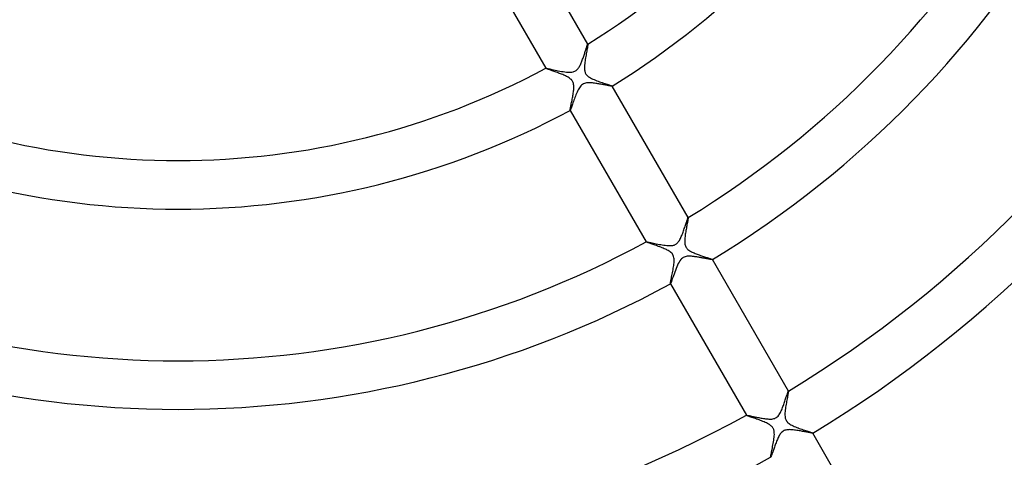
# Model space of a CAD drawing. Header units: millimetres. Extents: x -310 to 310, y -273 to 273.
# Tile 46 of 84: x -13 to 68, y -88 to -52. Entities that reach past the tile are written whole.
import ezdxf

# ---------------------------------------------------------------- set-up
doc = ezdxf.new("R2010")
doc.units = ezdxf.units.MM
doc.layers.add('HIDDEN', color=7, linetype='Continuous')
doc.layers.add('THICK', color=7, linetype='Continuous')

msp = doc.modelspace()

# ---------------------------------------------------------------- linework, layer by layer
at = {"layer": 'HIDDEN'}
for p, q in [((33.603, -55.09), (33.583, -55.197)), ((33.623, -54.988), (33.603, -55.09)), ((33.641, -54.891), (33.623, -54.988)), ((33.658, -54.801), (33.641, -54.891)), ((33.673, -54.718), (33.658, -54.801)), ((33.687, -54.642), (33.673, -54.718)), ((33.698, -54.576), (33.687, -54.642)), ((33.707, -54.519), (33.698, -54.576)), ((33.714, -54.472), (33.707, -54.519)), ((33.714, -54.4), (33.715, -54.4)), ((33.718, -54.436), (33.714, -54.472)), ((33.715, -54.4), (33.716, -54.399)), ((33.716, -54.399), (33.716, -54.399)), ((33.716, -54.399), (33.717, -54.4)), ((33.718, -54.401), (33.716, -54.399)), ((33.717, -54.4), (33.717, -54.4)), ((33.717, -54.4), (33.718, -54.401)), ((33.718, -54.401), (33.719, -54.413)), ((33.719, -54.413), (33.718, -54.436)), ((33.468, -55.899), (33.454, -56.014)), ((33.484, -55.782), (33.468, -55.899)), ((33.502, -55.663), (33.484, -55.782)), ((33.522, -55.544), (33.502, -55.663)), ((33.542, -55.425), (33.522, -55.544)), ((33.563, -55.309), (33.542, -55.425)), ((33.583, -55.197), (33.563, -55.309)), ((30.252, -56.399), (30.254, -56.401)), ((30.253, -56.399), (30.253, -56.398)), ((30.253, -56.398), (30.254, -56.398)), ((30.253, -56.4), (30.253, -56.399)), ((30.253, -56.399), (30.253, -56.399)), ((30.254, -56.401), (30.253, -56.4)), ((30.254, -56.398), (30.255, -56.397)), ((30.26, -56.407), (30.254, -56.401)), ((30.275, -56.415), (30.26, -56.407)), ((30.299, -56.426), (30.275, -56.415)), ((30.329, -56.438), (30.299, -56.426)), ((30.367, -56.453), (30.329, -56.438)), ((30.411, -56.47), (30.367, -56.453)), ((30.462, -56.489), (30.411, -56.47)), ((30.518, -56.509), (30.462, -56.489)), ((30.579, -56.531), (30.518, -56.509)), ((30.645, -56.554), (30.579, -56.531)), ((30.716, -56.579), (30.645, -56.554)), ((30.79, -56.605), (30.716, -56.579)), ((30.868, -56.632), (30.79, -56.605)), ((30.949, -56.661), (30.868, -56.632)), ((31.032, -56.69), (30.949, -56.661)), ((31.118, -56.721), (31.032, -56.69)), ((31.206, -56.753), (31.118, -56.721)), ((33.436, -56.233), (33.433, -56.336)), ((33.433, -56.336), (33.435, -56.434)), ((33.435, -56.434), (33.442, -56.522)), ((33.443, -56.126), (33.436, -56.233)), ((33.442, -56.522), (33.453, -56.598)), ((33.454, -56.014), (33.443, -56.126)), ((33.453, -56.598), (33.468, -56.665)), ((33.468, -56.665), (33.485, -56.723)), ((33.485, -56.723), (33.505, -56.774)), ((31.295, -56.786), (31.206, -56.753)), ((31.384, -56.819), (31.295, -56.786)), ((31.472, -56.852), (31.384, -56.819)), ((31.559, -56.886), (31.472, -56.852)), ((31.644, -56.921), (31.559, -56.886)), ((31.727, -56.955), (31.644, -56.921)), ((31.808, -56.991), (31.727, -56.955)), ((31.885, -57.026), (31.808, -56.991)), ((31.959, -57.062), (31.885, -57.026)), ((32.03, -57.099), (31.959, -57.062)), ((32.101, -57.139), (32.03, -57.099)), ((32.17, -57.182), (32.101, -57.139)), ((32.237, -57.229), (32.17, -57.182)), ((32.3, -57.28), (32.237, -57.229)), ((32.357, -57.334), (32.3, -57.28)), ((32.405, -57.389), (32.357, -57.334)), ((32.445, -57.447), (32.405, -57.389)), ((32.479, -57.508), (32.445, -57.447)), ((32.507, -57.574), (32.479, -57.508)), ((33.505, -56.774), (33.528, -56.823)), ((33.528, -56.823), (33.555, -56.869)), ((33.555, -56.869), (33.586, -56.913)), ((33.586, -56.913), (33.621, -56.955)), ((33.621, -56.955), (33.661, -56.997)), ((33.661, -56.997), (33.711, -57.043)), ((33.711, -57.043), (33.773, -57.09)), ((33.773, -57.09), (33.849, -57.141)), ((33.849, -57.141), (33.934, -57.191)), ((33.934, -57.191), (34.027, -57.24)), ((34.027, -57.24), (34.126, -57.286)), ((34.126, -57.286), (34.229, -57.332)), ((34.229, -57.332), (34.336, -57.375)), ((34.336, -57.375), (34.445, -57.418)), ((34.445, -57.418), (34.556, -57.459)), ((34.556, -57.459), (34.668, -57.5)), ((34.668, -57.5), (34.779, -57.538)), ((32.53, -57.646), (32.507, -57.574)), ((32.546, -57.725), (32.53, -57.646)), ((32.531, -58.35), (32.542, -58.256)), ((32.542, -58.256), (32.552, -58.164)), ((32.557, -57.809), (32.546, -57.725)), ((32.552, -58.164), (32.558, -58.075)), ((32.562, -57.896), (32.557, -57.809)), ((32.558, -58.075), (32.562, -57.985)), ((32.562, -57.985), (32.562, -57.896)), ((34.779, -57.538), (34.889, -57.576)), ((34.889, -57.576), (34.997, -57.612)), ((34.997, -57.612), (35.101, -57.646)), ((35.101, -57.646), (35.201, -57.679)), ((35.201, -57.679), (35.296, -57.71)), ((35.296, -57.71), (35.383, -57.738)), ((35.383, -57.738), (35.463, -57.765)), ((35.463, -57.765), (35.533, -57.788)), ((35.533, -57.788), (35.594, -57.809)), ((35.594, -57.809), (35.644, -57.828)), ((35.644, -57.828), (35.681, -57.842)), ((35.681, -57.842), (35.705, -57.854)), ((35.705, -57.854), (35.716, -57.862)), ((35.716, -57.865), (35.715, -57.866)), ((35.717, -57.864), (35.716, -57.862)), ((35.716, -57.862), (35.716, -57.863)), ((35.716, -57.863), (35.717, -57.863)), ((35.717, -57.863), (35.716, -57.864)), ((35.716, -57.864), (35.716, -57.865)), ((35.716, -57.865), (35.716, -57.865)), ((32.371, -59.227), (32.39, -59.135)), ((32.39, -59.135), (32.41, -59.04)), ((32.41, -59.04), (32.429, -58.942)), ((32.429, -58.942), (32.449, -58.843)), ((32.449, -58.843), (32.468, -58.743)), ((32.468, -58.743), (32.485, -58.644)), ((32.485, -58.644), (32.502, -58.544)), ((32.502, -58.544), (32.517, -58.446)), ((32.517, -58.446), (32.531, -58.35)), ((32.25, -59.852), (32.251, -59.834)), ((32.252, -59.862), (32.25, -59.852)), ((32.251, -59.834), (32.255, -59.806)), ((32.252, -59.863), (32.252, -59.862)), ((32.252, -59.862), (32.253, -59.864)), ((32.253, -59.863), (32.252, -59.863)), ((32.254, -59.863), (32.253, -59.863)), ((32.253, -59.863), (32.253, -59.863)), ((32.255, -59.863), (32.254, -59.863)), ((32.255, -59.806), (32.26, -59.77)), ((32.255, -59.863), (32.255, -59.863)), ((32.26, -59.77), (32.268, -59.725)), ((32.268, -59.725), (32.278, -59.673)), ((32.278, -59.673), (32.29, -59.614)), ((32.29, -59.614), (32.304, -59.547)), ((32.304, -59.547), (32.319, -59.475)), ((32.319, -59.475), (32.335, -59.397)), ((32.335, -59.397), (32.353, -59.314)), ((32.353, -59.314), (32.371, -59.227)), ((41.955, -68.846), (41.945, -68.903)), ((41.963, -68.798), (41.955, -68.846)), ((41.968, -68.758), (41.963, -68.798)), ((41.967, -68.695), (41.968, -68.694)), ((41.968, -68.694), (41.969, -68.694)), ((41.972, -68.727), (41.968, -68.758)), ((41.969, -68.694), (41.969, -68.694)), ((41.969, -68.694), (41.97, -68.695)), ((41.971, -68.696), (41.97, -68.694)), ((41.97, -68.695), (41.97, -68.695)), ((41.97, -68.695), (41.971, -68.696)), ((41.971, -68.696), (41.973, -68.706)), ((41.973, -68.706), (41.972, -68.727)), ((41.802, -69.67), (41.784, -69.77)), ((41.82, -69.57), (41.802, -69.67)), ((41.839, -69.472), (41.82, -69.57)), ((41.857, -69.376), (41.839, -69.472)), ((41.874, -69.285), (41.857, -69.376)), ((41.891, -69.197), (41.874, -69.285)), ((41.906, -69.115), (41.891, -69.197)), ((41.921, -69.038), (41.906, -69.115)), ((41.934, -68.967), (41.921, -69.038)), ((41.945, -68.903), (41.934, -68.967)), ((41.692, -70.449), (41.686, -70.538)), ((41.699, -70.359), (41.692, -70.449)), ((41.71, -70.266), (41.699, -70.359)), ((41.722, -70.17), (41.71, -70.266)), ((41.735, -70.072), (41.722, -70.17)), ((41.751, -69.972), (41.735, -70.072)), ((41.767, -69.871), (41.751, -69.972)), ((41.784, -69.77), (41.767, -69.871)), ((38.506, -70.694), (38.507, -70.693)), ((38.506, -70.694), (38.507, -70.696)), ((38.506, -70.695), (38.506, -70.694)), ((38.506, -70.694), (38.506, -70.694)), ((38.507, -70.696), (38.506, -70.695)), ((38.507, -70.693), (38.508, -70.692)), ((38.507, -70.693), (38.507, -70.693)), ((38.514, -70.702), (38.507, -70.696)), ((38.53, -70.71), (38.514, -70.702)), ((38.555, -70.722), (38.53, -70.71)), ((38.587, -70.735), (38.555, -70.722)), ((38.628, -70.751), (38.587, -70.735)), ((38.676, -70.769), (38.628, -70.751)), ((38.73, -70.788), (38.676, -70.769)), ((38.791, -70.81), (38.73, -70.788)), ((38.858, -70.834), (38.791, -70.81)), ((38.93, -70.859), (38.858, -70.834)), ((39.006, -70.886), (38.93, -70.859)), ((39.087, -70.914), (39.006, -70.886)), ((39.172, -70.943), (39.087, -70.914)), ((39.26, -70.974), (39.172, -70.943)), ((39.351, -71.007), (39.26, -70.974)), ((39.444, -71.04), (39.351, -71.007)), ((39.54, -71.075), (39.444, -71.04)), ((39.636, -71.111), (39.54, -71.075)), ((39.732, -71.147), (39.636, -71.111)), ((39.826, -71.184), (39.732, -71.147)), ((39.918, -71.221), (39.826, -71.184)), ((40.008, -71.259), (39.918, -71.221)), ((40.095, -71.298), (40.008, -71.259)), ((40.178, -71.337), (40.095, -71.298)), ((41.686, -70.538), (41.684, -70.627)), ((41.684, -70.627), (41.685, -70.715)), ((41.685, -70.715), (41.691, -70.801)), ((41.691, -70.801), (41.703, -70.885)), ((41.703, -70.885), (41.72, -70.963)), ((41.72, -70.963), (41.743, -71.035)), ((41.743, -71.035), (41.772, -71.1)), ((41.772, -71.1), (41.807, -71.161)), ((41.807, -71.161), (41.848, -71.218)), ((41.848, -71.218), (41.897, -71.273)), ((41.897, -71.273), (41.955, -71.327)), ((40.256, -71.376), (40.178, -71.337)), ((40.333, -71.419), (40.256, -71.376)), ((40.41, -71.465), (40.333, -71.419)), ((40.484, -71.516), (40.41, -71.465)), ((40.554, -71.573), (40.484, -71.516)), ((40.615, -71.633), (40.554, -71.573)), ((40.668, -71.695), (40.615, -71.633)), ((40.711, -71.762), (40.668, -71.695)), ((40.746, -71.834), (40.711, -71.762)), ((40.774, -71.914), (40.746, -71.834)), ((40.794, -72.003), (40.774, -71.914)), ((40.807, -72.101), (40.794, -72.003)), ((40.812, -72.204), (40.807, -72.101)), ((41.955, -71.327), (42.021, -71.378)), ((42.021, -71.378), (42.09, -71.425)), ((42.09, -71.425), (42.162, -71.468)), ((42.162, -71.468), (42.234, -71.508)), ((42.234, -71.508), (42.307, -71.544)), ((42.307, -71.544), (42.382, -71.579)), ((42.382, -71.579), (42.46, -71.614)), ((42.46, -71.614), (42.541, -71.648)), ((42.541, -71.648), (42.625, -71.681)), ((42.625, -71.681), (42.71, -71.714)), ((42.71, -71.714), (42.797, -71.747)), ((42.797, -71.747), (42.884, -71.778)), ((42.884, -71.778), (42.972, -71.81)), ((42.972, -71.81), (43.06, -71.84)), ((43.06, -71.84), (43.146, -71.869)), ((43.146, -71.869), (43.23, -71.898)), ((43.23, -71.898), (43.311, -71.925)), ((43.311, -71.925), (43.389, -71.951)), ((43.389, -71.951), (43.464, -71.975)), ((43.464, -71.975), (43.535, -71.999)), ((43.535, -71.999), (43.603, -72.021)), ((43.603, -72.021), (43.665, -72.042)), ((43.665, -72.042), (43.724, -72.061)), ((43.724, -72.061), (43.776, -72.079)), ((43.776, -72.079), (43.823, -72.095)), ((43.823, -72.095), (43.865, -72.11)), ((43.865, -72.11), (43.9, -72.123)), ((40.725, -72.998), (40.746, -72.877)), ((40.746, -72.877), (40.765, -72.758)), ((40.765, -72.758), (40.782, -72.641)), ((40.782, -72.641), (40.795, -72.527)), ((40.795, -72.527), (40.805, -72.418)), ((40.805, -72.418), (40.811, -72.31)), ((40.811, -72.31), (40.812, -72.204)), ((43.9, -72.123), (43.928, -72.134)), ((43.928, -72.134), (43.949, -72.144)), ((43.949, -72.144), (43.963, -72.151)), ((43.963, -72.151), (43.969, -72.156)), ((43.969, -72.159), (43.968, -72.16)), ((43.97, -72.159), (43.969, -72.156)), ((43.969, -72.156), (43.969, -72.157)), ((43.969, -72.157), (43.969, -72.158)), ((43.969, -72.158), (43.969, -72.158)), ((43.969, -72.158), (43.969, -72.159)), ((43.969, -72.159), (43.969, -72.159)), ((40.568, -73.784), (40.588, -73.688)), ((40.588, -73.688), (40.609, -73.585)), ((40.609, -73.585), (40.632, -73.475)), ((40.632, -73.475), (40.656, -73.359)), ((40.656, -73.359), (40.68, -73.24)), ((40.68, -73.24), (40.703, -73.119)), ((40.703, -73.119), (40.725, -72.998)), ((40.503, -74.143), (40.506, -74.114)), ((40.505, -74.156), (40.503, -74.143)), ((40.505, -74.157), (40.505, -74.156)), ((40.505, -74.156), (40.506, -74.159)), ((40.506, -74.158), (40.505, -74.157)), ((40.506, -74.114), (40.512, -74.072)), ((40.507, -74.158), (40.506, -74.158)), ((40.506, -74.158), (40.506, -74.158)), ((40.508, -74.158), (40.507, -74.158)), ((40.508, -74.157), (40.508, -74.158)), ((40.512, -74.072), (40.521, -74.017)), ((40.521, -74.017), (40.534, -73.95)), ((40.534, -73.95), (40.55, -73.872)), ((40.55, -73.872), (40.568, -73.784)), ((50.155, -83.421), (50.137, -83.518)), ((50.172, -83.331), (50.155, -83.421)), ((50.187, -83.25), (50.172, -83.331)), ((50.2, -83.178), (50.187, -83.25)), ((50.211, -83.116), (50.2, -83.178)), ((50.218, -83.066), (50.211, -83.116)), ((50.223, -83.027), (50.218, -83.066)), ((50.22, -82.988), (50.221, -82.987)), ((50.22, -82.988), (50.22, -82.988)), ((50.221, -82.987), (50.222, -82.987)), ((50.222, -82.987), (50.222, -82.988)), ((50.223, -82.989), (50.222, -82.987)), ((50.222, -82.988), (50.223, -82.988)), ((50.223, -82.988), (50.223, -82.989)), ((50.223, -82.989), (50.225, -83.001)), ((50.225, -83.001), (50.223, -83.027)), ((50.012, -84.196), (49.993, -84.316)), ((50.032, -84.077), (50.012, -84.196)), ((50.053, -83.959), (50.032, -84.077)), ((50.075, -83.843), (50.053, -83.959)), ((50.096, -83.731), (50.075, -83.843)), ((50.117, -83.622), (50.096, -83.731)), ((50.137, -83.518), (50.117, -83.622)), ((46.758, -84.987), (46.759, -84.986)), ((46.758, -84.987), (46.759, -84.989)), ((46.759, -84.988), (46.758, -84.987)), ((46.758, -84.987), (46.758, -84.987)), ((46.759, -84.986), (46.76, -84.985)), ((46.759, -84.986), (46.759, -84.986)), ((46.759, -84.989), (46.759, -84.988)), ((46.768, -84.996), (46.759, -84.989)), ((46.79, -85.007), (46.768, -84.996)), ((46.823, -85.021), (46.79, -85.007)), ((46.867, -85.039), (46.823, -85.021)), ((46.921, -85.059), (46.867, -85.039)), ((46.984, -85.082), (46.921, -85.059)), ((47.055, -85.107), (46.984, -85.082)), ((49.939, -84.78), (49.935, -84.888)), ((49.935, -84.888), (49.935, -84.99)), ((49.935, -84.99), (49.941, -85.082)), ((49.948, -84.668), (49.939, -84.78)), ((49.941, -85.082), (49.951, -85.161)), ((49.96, -84.553), (49.948, -84.668)), ((49.976, -84.435), (49.96, -84.553)), ((49.993, -84.316), (49.976, -84.435)), ((47.134, -85.134), (47.055, -85.107)), ((47.219, -85.164), (47.134, -85.134)), ((47.309, -85.195), (47.219, -85.164)), ((47.404, -85.228), (47.309, -85.195)), ((47.502, -85.263), (47.404, -85.228)), ((47.603, -85.298), (47.502, -85.263)), ((47.706, -85.335), (47.603, -85.298)), ((47.809, -85.372), (47.706, -85.335)), ((47.913, -85.411), (47.809, -85.372)), ((48.016, -85.45), (47.913, -85.411)), ((48.117, -85.491), (48.016, -85.45)), ((48.217, -85.532), (48.117, -85.491)), ((48.313, -85.573), (48.217, -85.532)), ((48.407, -85.617), (48.313, -85.573)), ((48.496, -85.661), (48.407, -85.617)), ((48.58, -85.707), (48.496, -85.661)), ((48.658, -85.754), (48.58, -85.707)), ((48.729, -85.802), (48.658, -85.754)), ((48.787, -85.848), (48.729, -85.802)), ((48.836, -85.892), (48.787, -85.848)), ((48.877, -85.935), (48.836, -85.892)), ((49.951, -85.161), (49.964, -85.229)), ((49.964, -85.229), (49.981, -85.288)), ((49.981, -85.288), (50, -85.341)), ((50, -85.341), (50.023, -85.391)), ((50.023, -85.391), (50.049, -85.439)), ((50.049, -85.439), (50.08, -85.484)), ((50.08, -85.484), (50.116, -85.529)), ((50.116, -85.529), (50.158, -85.573)), ((50.158, -85.573), (50.209, -85.62)), ((50.209, -85.62), (50.271, -85.668)), ((50.271, -85.668), (50.345, -85.718)), ((50.345, -85.718), (50.427, -85.767)), ((50.427, -85.767), (50.515, -85.813)), ((50.515, -85.813), (50.607, -85.858)), ((50.607, -85.858), (50.704, -85.901)), ((48.911, -85.976), (48.877, -85.935)), ((48.941, -86.019), (48.911, -85.976)), ((48.967, -86.064), (48.941, -86.019)), ((48.99, -86.11), (48.967, -86.064)), ((49.01, -86.159), (48.99, -86.11)), ((49.027, -86.213), (49.01, -86.159)), ((49.042, -86.278), (49.027, -86.213)), ((49.054, -86.356), (49.042, -86.278)), ((49.048, -86.792), (49.058, -86.672)), ((49.061, -86.449), (49.054, -86.356)), ((49.058, -86.672), (49.063, -86.557)), ((49.063, -86.557), (49.061, -86.449)), ((50.704, -85.901), (50.804, -85.943)), ((50.804, -85.943), (50.907, -85.984)), ((50.907, -85.984), (51.012, -86.024)), ((51.012, -86.024), (51.119, -86.063)), ((51.119, -86.063), (51.226, -86.101)), ((51.226, -86.101), (51.332, -86.138)), ((51.332, -86.138), (51.437, -86.174)), ((51.437, -86.174), (51.54, -86.209)), ((51.54, -86.209), (51.64, -86.242)), ((51.64, -86.242), (51.735, -86.273)), ((51.735, -86.273), (51.824, -86.303)), ((51.824, -86.303), (51.907, -86.331)), ((51.907, -86.331), (51.982, -86.356)), ((51.982, -86.356), (52.049, -86.378)), ((52.049, -86.378), (52.106, -86.399)), ((52.106, -86.399), (52.153, -86.416)), ((52.153, -86.416), (52.188, -86.43)), ((52.188, -86.43), (52.211, -86.442)), ((52.211, -86.442), (52.221, -86.449)), ((52.221, -86.452), (52.22, -86.453)), ((52.222, -86.451), (52.221, -86.449)), ((52.221, -86.449), (52.221, -86.45)), ((52.221, -86.45), (52.221, -86.451)), ((52.221, -86.451), (52.221, -86.451)), ((52.221, -86.451), (52.221, -86.452)), ((52.221, -86.452), (52.221, -86.452)), ((48.925, -87.559), (48.949, -87.435)), ((48.949, -87.435), (48.973, -87.306)), ((48.973, -87.306), (48.995, -87.175)), ((48.995, -87.175), (49.016, -87.045)), ((49.016, -87.045), (49.034, -86.917)), ((49.034, -86.917), (49.048, -86.792)), ((48.763, -88.37), (48.772, -88.317)), ((48.772, -88.317), (48.784, -88.253)), ((48.784, -88.253), (48.799, -88.179)), ((48.799, -88.179), (48.816, -88.095)), ((48.816, -88.095), (48.835, -88.002)), ((48.835, -88.002), (48.856, -87.901)), ((48.856, -87.901), (48.878, -87.793)), ((48.878, -87.793), (48.901, -87.679)), ((48.901, -87.679), (48.925, -87.559)), ((48.755, -88.436), (48.757, -88.41)), ((48.757, -88.449), (48.755, -88.436)), ((48.757, -88.41), (48.763, -88.37)), ((48.757, -88.45), (48.757, -88.449)), ((48.757, -88.449), (48.758, -88.451)), ((48.758, -88.45), (48.757, -88.45)), ((48.758, -88.451), (48.758, -88.45)), ((48.759, -88.451), (48.758, -88.451)), ((48.76, -88.451), (48.759, -88.451)), ((48.76, -88.45), (48.76, -88.451))]:
    msp.add_line(p, q, dxfattribs=at)
at = {"layer": 'THICK'}
for p, q in [((33.716, -54.399), (27.463, -43.567)), ((23.999, -45.567), (30.252, -56.399)), ((33.453, -55.163), (33.478, -55.087)), ((33.478, -55.087), (33.502, -55.013)), ((33.502, -55.013), (33.525, -54.941)), ((33.525, -54.941), (33.547, -54.872)), ((33.547, -54.872), (33.569, -54.807)), ((33.569, -54.807), (33.589, -54.744)), ((33.589, -54.744), (33.608, -54.686)), ((33.608, -54.686), (33.626, -54.632)), ((33.626, -54.632), (33.642, -54.582)), ((33.642, -54.582), (33.657, -54.538)), ((33.657, -54.538), (33.671, -54.499)), ((33.671, -54.499), (33.683, -54.466)), ((33.683, -54.466), (33.693, -54.439)), ((33.693, -54.439), (33.702, -54.419)), ((33.702, -54.419), (33.709, -54.406)), ((33.709, -54.406), (33.714, -54.4)), ((33.162, -55.958), (33.194, -55.881)), ((33.194, -55.881), (33.226, -55.803)), ((33.226, -55.803), (33.257, -55.723)), ((33.257, -55.723), (33.287, -55.642)), ((33.287, -55.642), (33.317, -55.561)), ((33.317, -55.561), (33.345, -55.48)), ((33.345, -55.48), (33.373, -55.4)), ((33.373, -55.4), (33.401, -55.32)), ((33.401, -55.32), (33.427, -55.241)), ((33.427, -55.241), (33.453, -55.163)), ((30.255, -56.397), (30.27, -56.396)), ((30.27, -56.396), (30.302, -56.399)), ((30.302, -56.399), (30.35, -56.407)), ((30.35, -56.407), (30.412, -56.419)), ((30.412, -56.419), (30.488, -56.434)), ((30.488, -56.434), (30.577, -56.453)), ((30.577, -56.453), (30.676, -56.474)), ((30.676, -56.474), (30.784, -56.497)), ((30.784, -56.497), (30.901, -56.522)), ((30.901, -56.522), (31.024, -56.548)), ((31.024, -56.548), (31.151, -56.574)), ((31.151, -56.574), (31.282, -56.6)), ((31.282, -56.6), (31.415, -56.626)), ((31.415, -56.626), (31.549, -56.649)), ((31.549, -56.649), (31.683, -56.671)), ((31.683, -56.671), (31.815, -56.69)), ((31.815, -56.69), (31.945, -56.705)), ((31.945, -56.705), (32.07, -56.716)), ((32.07, -56.716), (32.191, -56.72)), ((32.191, -56.72), (32.306, -56.718)), ((32.306, -56.718), (32.408, -56.708)), ((32.408, -56.708), (32.494, -56.692)), ((32.494, -56.692), (32.566, -56.672)), ((32.566, -56.672), (32.632, -56.646)), ((32.632, -56.646), (32.695, -56.613)), ((32.695, -56.613), (32.755, -56.573)), ((32.755, -56.573), (32.81, -56.526)), ((32.81, -56.526), (32.861, -56.475)), ((32.861, -56.475), (32.908, -56.419)), ((32.908, -56.419), (32.951, -56.36)), ((32.951, -56.36), (32.991, -56.298)), ((32.991, -56.298), (33.027, -56.236)), ((33.027, -56.236), (33.062, -56.171)), ((33.062, -56.171), (33.096, -56.103)), ((33.096, -56.103), (33.13, -56.032)), ((33.13, -56.032), (33.162, -55.958)), ((32.871, -58.268), (32.826, -58.367)), ((32.918, -58.173), (32.871, -58.268)), ((32.967, -58.084), (32.918, -58.173)), ((33.018, -57.999), (32.967, -58.084)), ((33.072, -57.921), (33.018, -57.999)), ((33.132, -57.848), (33.072, -57.921)), ((33.199, -57.781), (33.132, -57.848)), ((33.273, -57.723), (33.199, -57.781)), ((33.354, -57.677), (33.273, -57.723)), ((33.438, -57.642), (33.354, -57.677)), ((33.526, -57.618), (33.438, -57.642)), ((33.613, -57.603), (33.526, -57.618)), ((33.698, -57.595), (33.613, -57.603)), ((33.779, -57.592), (33.698, -57.595)), ((33.856, -57.592), (33.779, -57.592)), ((33.935, -57.595), (33.856, -57.592)), ((34.016, -57.601), (33.935, -57.595)), ((34.099, -57.608), (34.016, -57.601)), ((34.185, -57.617), (34.099, -57.608)), ((34.272, -57.628), (34.185, -57.617)), ((34.36, -57.64), (34.272, -57.628)), ((34.449, -57.654), (34.36, -57.64)), ((34.539, -57.668), (34.449, -57.654)), ((34.627, -57.682), (34.539, -57.668)), ((34.713, -57.697), (34.627, -57.682)), ((34.798, -57.712), (34.713, -57.697)), ((34.881, -57.727), (34.798, -57.712)), ((34.961, -57.741), (34.881, -57.727)), ((35.039, -57.756), (34.961, -57.741)), ((35.113, -57.77), (35.039, -57.756)), ((35.185, -57.783), (35.113, -57.77)), ((35.254, -57.796), (35.185, -57.783)), ((35.318, -57.808), (35.254, -57.796)), ((35.379, -57.819), (35.318, -57.808)), ((35.436, -57.829), (35.379, -57.819)), ((35.489, -57.838), (35.436, -57.829)), ((35.536, -57.846), (35.489, -57.838)), ((35.579, -57.853), (35.536, -57.846)), ((35.617, -57.859), (35.579, -57.853)), ((35.649, -57.863), (35.617, -57.859)), ((35.674, -57.866), (35.649, -57.863)), ((35.694, -57.867), (35.674, -57.866)), ((35.708, -57.867), (35.694, -57.867)), ((35.715, -57.866), (35.708, -57.867)), ((41.97, -68.694), (35.717, -57.864)), ((32.529, -59.136), (32.491, -59.243)), ((32.569, -59.025), (32.529, -59.136)), ((32.61, -58.912), (32.569, -59.025)), ((32.652, -58.8), (32.61, -58.912)), ((32.694, -58.688), (32.652, -58.8)), ((32.738, -58.578), (32.694, -58.688)), ((32.782, -58.47), (32.738, -58.578)), ((32.826, -58.367), (32.782, -58.47)), ((32.253, -59.864), (38.506, -70.694)), ((32.264, -59.853), (32.255, -59.863)), ((32.276, -59.828), (32.264, -59.853)), ((32.292, -59.791), (32.276, -59.828)), ((32.312, -59.741), (32.292, -59.791)), ((32.335, -59.68), (32.312, -59.741)), ((32.361, -59.609), (32.335, -59.68)), ((32.39, -59.528), (32.361, -59.609)), ((32.422, -59.44), (32.39, -59.528)), ((32.455, -59.344), (32.422, -59.44)), ((32.491, -59.243), (32.455, -59.344)), ((41.887, -68.899), (41.904, -68.849)), ((41.904, -68.849), (41.92, -68.805)), ((41.92, -68.805), (41.933, -68.769)), ((41.933, -68.769), (41.945, -68.739)), ((41.945, -68.739), (41.954, -68.716)), ((41.954, -68.716), (41.962, -68.702)), ((41.962, -68.702), (41.967, -68.695)), ((41.622, -69.699), (41.655, -69.603)), ((41.655, -69.603), (41.687, -69.507)), ((41.687, -69.507), (41.718, -69.414)), ((41.718, -69.414), (41.748, -69.324)), ((41.748, -69.324), (41.776, -69.239)), ((41.776, -69.239), (41.802, -69.159)), ((41.802, -69.159), (41.826, -69.085)), ((41.826, -69.085), (41.848, -69.017)), ((41.848, -69.017), (41.869, -68.955)), ((41.869, -68.955), (41.887, -68.899)), ((41.288, -70.507), (41.329, -70.428)), ((41.329, -70.428), (41.369, -70.345)), ((41.369, -70.345), (41.408, -70.26)), ((41.408, -70.26), (41.445, -70.171)), ((41.445, -70.171), (41.482, -70.08)), ((41.482, -70.08), (41.518, -69.987)), ((41.518, -69.987), (41.553, -69.892)), ((41.553, -69.892), (41.588, -69.795)), ((41.588, -69.795), (41.622, -69.699)), ((38.508, -70.692), (38.522, -70.691)), ((38.522, -70.691), (38.553, -70.694)), ((38.553, -70.694), (38.598, -70.701)), ((38.598, -70.701), (38.656, -70.711)), ((38.656, -70.711), (38.727, -70.725)), ((38.727, -70.725), (38.809, -70.742)), ((38.809, -70.742), (38.901, -70.762)), ((38.901, -70.762), (39.002, -70.783)), ((39.002, -70.783), (39.11, -70.805)), ((39.11, -70.805), (39.224, -70.829)), ((39.224, -70.829), (39.342, -70.854)), ((39.342, -70.854), (39.464, -70.878)), ((39.464, -70.878), (39.588, -70.902)), ((39.588, -70.902), (39.713, -70.925)), ((39.713, -70.925), (39.839, -70.947)), ((39.839, -70.947), (39.965, -70.966)), ((39.965, -70.966), (40.088, -70.983)), ((40.088, -70.983), (40.208, -70.997)), ((40.208, -70.997), (40.324, -71.006)), ((40.324, -71.006), (40.434, -71.01)), ((40.434, -71.01), (40.537, -71.009)), ((40.537, -71.009), (40.626, -71.002)), ((40.626, -71.002), (40.702, -70.99)), ((40.702, -70.99), (40.766, -70.976)), ((40.766, -70.976), (40.82, -70.96)), ((40.82, -70.96), (40.867, -70.941)), ((40.867, -70.941), (40.913, -70.92)), ((40.913, -70.92), (40.957, -70.895)), ((40.957, -70.895), (40.998, -70.867)), ((40.998, -70.867), (41.036, -70.837)), ((41.036, -70.837), (41.075, -70.801)), ((41.075, -70.801), (41.115, -70.759)), ((41.115, -70.759), (41.157, -70.709)), ((41.157, -70.709), (41.2, -70.65)), ((41.2, -70.65), (41.245, -70.581)), ((41.245, -70.581), (41.288, -70.507)), ((41.429, -72.089), (41.36, -72.162)), ((41.495, -72.033), (41.429, -72.089)), ((41.566, -71.986), (41.495, -72.033)), ((41.643, -71.948), (41.566, -71.986)), ((41.725, -71.92), (41.643, -71.948)), ((41.809, -71.901), (41.725, -71.92)), ((41.892, -71.889), (41.809, -71.901)), ((41.973, -71.883), (41.892, -71.889)), ((42.049, -71.881), (41.973, -71.883)), ((42.118, -71.883), (42.049, -71.881)), ((42.183, -71.885), (42.118, -71.883)), ((42.25, -71.89), (42.183, -71.885)), ((42.319, -71.895), (42.25, -71.89)), ((42.389, -71.902), (42.319, -71.895)), ((42.461, -71.911), (42.389, -71.902)), ((42.533, -71.92), (42.461, -71.911)), ((42.607, -71.93), (42.533, -71.92)), ((42.681, -71.942), (42.607, -71.93)), ((42.756, -71.953), (42.681, -71.942)), ((42.831, -71.966), (42.756, -71.953)), ((42.904, -71.978), (42.831, -71.966)), ((42.977, -71.991), (42.904, -71.978)), ((43.048, -72.003), (42.977, -71.991)), ((43.118, -72.016), (43.048, -72.003)), ((43.186, -72.028), (43.118, -72.016)), ((43.253, -72.041), (43.186, -72.028)), ((43.318, -72.053), (43.253, -72.041)), ((43.381, -72.065), (43.318, -72.053)), ((43.441, -72.076), (43.381, -72.065)), ((43.5, -72.087), (43.441, -72.076)), ((43.555, -72.098), (43.5, -72.087)), ((43.609, -72.108), (43.555, -72.098)), ((43.659, -72.117), (43.609, -72.108)), ((43.706, -72.126), (43.659, -72.117)), ((40.975, -72.903), (40.918, -73.051)), ((41.033, -72.759), (40.975, -72.903)), ((41.093, -72.621), (41.033, -72.759)), ((41.154, -72.491), (41.093, -72.621)), ((41.22, -72.368), (41.154, -72.491)), ((41.29, -72.256), (41.22, -72.368)), ((41.36, -72.162), (41.29, -72.256)), ((43.75, -72.133), (43.706, -72.126)), ((43.791, -72.14), (43.75, -72.133)), ((43.828, -72.147), (43.791, -72.14)), ((43.862, -72.152), (43.828, -72.147)), ((43.891, -72.156), (43.862, -72.152)), ((43.915, -72.159), (43.891, -72.156)), ((43.935, -72.161), (43.915, -72.159)), ((43.951, -72.162), (43.935, -72.161)), ((43.962, -72.162), (43.951, -72.162)), ((43.968, -72.16), (43.962, -72.162)), ((50.222, -82.987), (43.97, -72.159)), ((40.709, -73.63), (40.666, -73.755)), ((40.757, -73.495), (40.709, -73.63)), ((40.808, -73.35), (40.757, -73.495)), ((40.862, -73.201), (40.808, -73.35)), ((40.918, -73.051), (40.862, -73.201)), ((40.506, -74.159), (46.758, -84.987)), ((40.52, -74.141), (40.508, -74.157)), ((40.538, -74.103), (40.52, -74.141)), ((40.562, -74.043), (40.538, -74.103)), ((40.591, -73.964), (40.562, -74.043)), ((40.626, -73.867), (40.591, -73.964)), ((40.666, -73.755), (40.626, -73.867)), ((50.044, -83.48), (50.068, -83.405)), ((50.068, -83.405), (50.091, -83.335)), ((50.091, -83.335), (50.113, -83.27)), ((50.113, -83.27), (50.133, -83.21)), ((50.133, -83.21), (50.151, -83.156)), ((50.151, -83.156), (50.167, -83.109)), ((50.167, -83.109), (50.182, -83.069)), ((50.182, -83.069), (50.195, -83.036)), ((50.195, -83.036), (50.205, -83.011)), ((50.205, -83.011), (50.214, -82.995)), ((50.214, -82.995), (50.22, -82.988)), ((49.737, -84.358), (49.771, -84.27)), ((49.771, -84.27), (49.805, -84.179)), ((49.805, -84.179), (49.838, -84.088)), ((49.838, -84.088), (49.87, -83.996)), ((49.87, -83.996), (49.902, -83.904)), ((49.902, -83.904), (49.933, -83.814)), ((49.933, -83.814), (49.962, -83.726)), ((49.962, -83.726), (49.991, -83.64)), ((49.991, -83.64), (50.018, -83.558)), ((50.018, -83.558), (50.044, -83.48)), ((46.76, -84.985), (46.769, -84.984)), ((46.769, -84.984), (46.785, -84.985)), ((46.785, -84.985), (46.81, -84.987)), ((46.81, -84.987), (46.843, -84.992)), ((46.843, -84.992), (46.882, -84.999)), ((46.882, -84.999), (46.929, -85.008)), ((46.929, -85.008), (46.982, -85.018)), ((46.982, -85.018), (47.041, -85.03)), ((47.041, -85.03), (47.105, -85.044)), ((47.105, -85.044), (47.175, -85.058)), ((47.175, -85.058), (47.249, -85.074)), ((47.249, -85.074), (47.328, -85.09)), ((49.308, -85.107), (49.367, -85.046)), ((49.367, -85.046), (49.421, -84.981)), ((49.421, -84.981), (49.47, -84.911)), ((49.47, -84.911), (49.515, -84.837)), ((49.515, -84.837), (49.557, -84.762)), ((49.557, -84.762), (49.595, -84.686)), ((49.595, -84.686), (49.631, -84.609)), ((49.631, -84.609), (49.667, -84.528)), ((49.667, -84.528), (49.702, -84.445)), ((49.702, -84.445), (49.737, -84.358)), ((47.328, -85.09), (47.411, -85.107)), ((47.411, -85.107), (47.497, -85.125)), ((47.497, -85.125), (47.586, -85.143)), ((47.586, -85.143), (47.678, -85.162)), ((47.678, -85.162), (47.773, -85.18)), ((47.773, -85.18), (47.87, -85.198)), ((47.87, -85.198), (47.966, -85.216)), ((47.966, -85.216), (48.062, -85.232)), ((48.062, -85.232), (48.158, -85.248)), ((48.158, -85.248), (48.252, -85.262)), ((48.252, -85.262), (48.344, -85.274)), ((48.344, -85.274), (48.434, -85.284)), ((48.434, -85.284), (48.523, -85.292)), ((48.523, -85.292), (48.61, -85.298)), ((48.61, -85.298), (48.697, -85.3)), ((48.697, -85.3), (48.781, -85.299)), ((48.781, -85.299), (48.862, -85.293)), ((48.862, -85.293), (48.942, -85.282)), ((48.942, -85.282), (49.02, -85.265)), ((49.02, -85.265), (49.097, -85.239)), ((49.097, -85.239), (49.171, -85.205)), ((49.171, -85.205), (49.242, -85.161)), ((49.242, -85.161), (49.308, -85.107)), ((49.467, -86.664), (49.427, -86.737)), ((49.51, -86.592), (49.467, -86.664)), ((49.556, -86.522), (49.51, -86.592)), ((49.607, -86.455), (49.556, -86.522)), ((49.663, -86.394), (49.607, -86.455)), ((49.724, -86.338), (49.663, -86.394)), ((49.791, -86.29), (49.724, -86.338)), ((49.861, -86.252), (49.791, -86.29)), ((49.935, -86.222), (49.861, -86.252)), ((50.01, -86.201), (49.935, -86.222)), ((50.088, -86.186), (50.01, -86.201)), ((50.169, -86.176), (50.088, -86.186)), ((50.253, -86.172), (50.169, -86.176)), ((50.339, -86.171), (50.253, -86.172)), ((50.427, -86.175), (50.339, -86.171)), ((50.518, -86.181), (50.427, -86.175)), ((50.612, -86.189), (50.518, -86.181)), ((50.709, -86.2), (50.612, -86.189)), ((50.807, -86.213), (50.709, -86.2)), ((50.907, -86.228), (50.807, -86.213)), ((51.007, -86.244), (50.907, -86.228)), ((51.107, -86.26), (51.007, -86.244)), ((51.205, -86.277), (51.107, -86.26)), ((51.301, -86.294), (51.205, -86.277)), ((51.394, -86.311), (51.301, -86.294)), ((51.484, -86.328), (51.394, -86.311)), ((51.57, -86.345), (51.484, -86.328)), ((51.653, -86.36), (51.57, -86.345)), ((51.732, -86.375), (51.653, -86.36)), ((51.806, -86.389), (51.732, -86.375)), ((51.876, -86.403), (51.806, -86.389)), ((51.94, -86.414), (51.876, -86.403)), ((51.999, -86.425), (51.94, -86.414)), ((52.052, -86.434), (51.999, -86.425)), ((52.099, -86.442), (52.052, -86.434)), ((52.138, -86.448), (52.099, -86.442)), ((52.17, -86.452), (52.138, -86.448)), ((52.195, -86.454), (52.17, -86.452)), ((52.211, -86.455), (52.195, -86.454)), ((52.22, -86.453), (52.211, -86.455)), ((58.473, -97.279), (52.222, -86.451)), ((49.104, -87.517), (49.072, -87.604)), ((49.136, -87.428), (49.104, -87.517)), ((49.17, -87.338), (49.136, -87.428)), ((49.204, -87.247), (49.17, -87.338)), ((49.24, -87.156), (49.204, -87.247)), ((49.276, -87.066), (49.24, -87.156)), ((49.313, -86.979), (49.276, -87.066)), ((49.35, -86.895), (49.313, -86.979)), ((49.388, -86.814), (49.35, -86.895)), ((49.427, -86.737), (49.388, -86.814)), ((48.828, -88.297), (48.811, -88.341)), ((48.846, -88.248), (48.828, -88.297)), ((48.865, -88.193), (48.846, -88.248)), ((48.887, -88.134), (48.865, -88.193)), ((48.909, -88.069), (48.887, -88.134)), ((48.933, -88), (48.909, -88.069)), ((48.959, -87.927), (48.933, -88)), ((48.985, -87.851), (48.959, -87.927)), ((49.013, -87.771), (48.985, -87.851)), ((49.042, -87.689), (49.013, -87.771)), ((49.072, -87.604), (49.042, -87.689)), ((48.766, -88.444), (48.76, -88.45)), ((48.774, -88.429), (48.766, -88.444)), ((48.785, -88.407), (48.774, -88.429)), ((48.797, -88.377), (48.785, -88.407)), ((48.811, -88.341), (48.797, -88.377))]:
    msp.add_line(p, q, dxfattribs=at)
for radius, start, end in [(258.5, 179.99998, 0), (253.25, 179.99998, 0), (248, 179.99998, 0), (242.75, 179.99998, 0), (237.5, 179.99998, 0), (232.25, 179.99998, 0), (227, 179.99998, 0), (221.75, 179.99998, 0), (216.5, 179.99998, 0), (211.25, 179.99998, 0), (206, 179.99998, 0), (200.75, 179.99998, 0), (195.5, 179.99998, 0), (190.25, 179.99998, 0), (185, 179.99998, 0), (179.75, 179.99998, 0), (174.5, 179.99998, 0), (169.25, 179.99998, 0), (165, 179.99998, 0), (64, 301.78852, 358.21145), (68, 301.68332, 358.31671), (80.5, 301.42188, 358.57815), (84.5, 301.35456, 358.64547), (97, 301.17998, 358.82005), (101, 301.13323, 358.8668), (113.5, 301.00838, 358.99159), (117.5, 300.97406, 359.02591), (130, 300.88038, 359.11959), (64, 241.78855, 298.21143), (68, 241.6833, 298.31668), (80.5, 241.42186, 298.57812), (84.5, 241.35454, 298.64544), (97, 241.17996, 298.82003), (101, 241.1332, 298.86678)]:
    msp.add_arc((0, 0), radius, start, end, dxfattribs=at)

doc.saveas('drawing.dxf')
